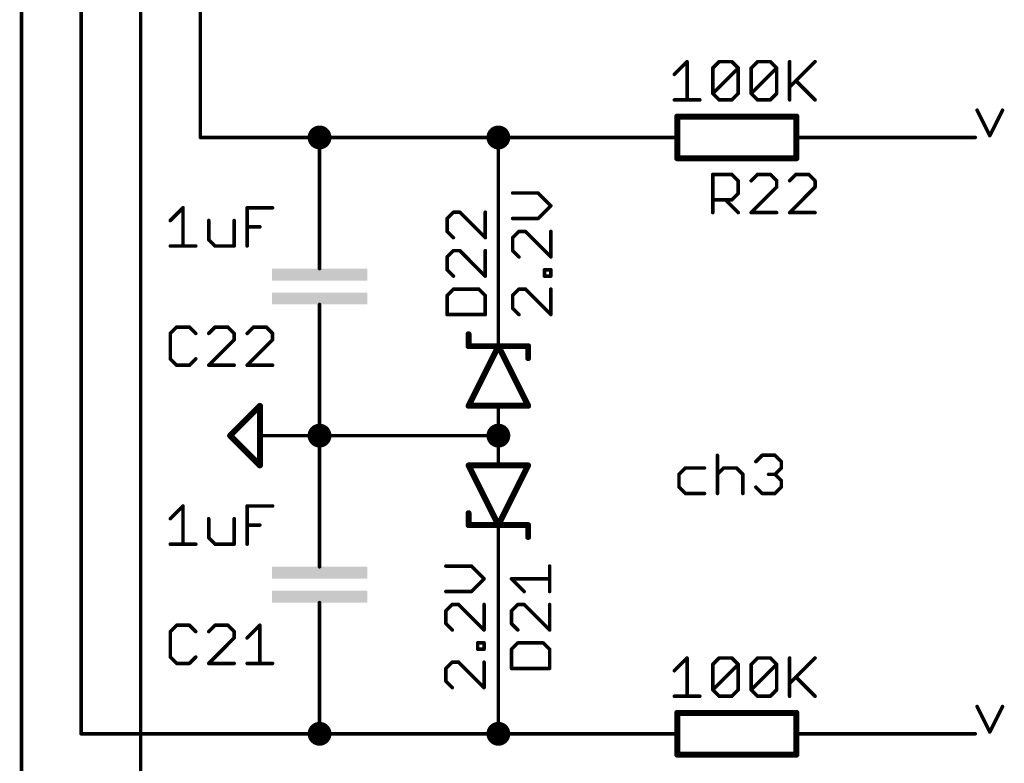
# Model space of a CAD drawing. Extents: x -61 to 240, y -139 to 283.
# Tile 34 of 77: x 137 to 179, y -39 to -8. Entities that reach past the tile are written whole.
import ezdxf

# ---------------------------------------------------------------- set-up
doc = ezdxf.new("R2010")
doc.units = 0
for name, color, linetype in [('91', 94, 'CONTINUOUS'), ('94', 14, 'CONTINUOUS'), ('95', 251, 'CONTINUOUS'), ('96', 251, 'CONTINUOUS')]:
    doc.layers.add(name, color=color, linetype=linetype)

# ---------------------------------------------------------------- blocks, each defined once
blk = doc.blocks.new('RECT')
blk.add_solid([(-0.5, -0.5), (0.5, -0.5), (-0.5, 0.5), (0.5, 0.5)])

msp = doc.modelspace()

# ---------------------------------------------------------------- linework, layer by layer
at = {"layer": '91', "const_width": 0.1524}
for points in [[(137.16, -58.42), (137.16, 17.78)], [(139.7, -38.1), (139.7, 17.78)], [(142.24, -83.82), (142.24, 17.78)], [(144.78, -12.7), (144.78, 17.78)], [(177.8762, -11.5391), (178.4185, -12.6238)], [(178.4185, -12.6238), (178.9609, -11.5391)], [(149.86, -12.7), (144.78, -12.7)], [(149.86, -15.24), (149.86, -12.7)], [(149.86, -12.7), (157.48, -12.7)], [(162.56, -12.7), (157.48, -12.7)], [(157.48, -12.7), (157.48, -20.32)], [(172.72, -12.7), (177.8, -12.7)], [(149.86, -22.86), (149.86, -25.4)], [(149.86, -27.94), (149.86, -25.4)], [(149.86, -25.4), (157.48, -25.4)], [(166.8134, -26.2368), (166.8134, -27.8638)], [(168.4505, -26.508), (168.7217, -26.2368)], [(168.7217, -26.2368), (169.264, -26.2368)], [(169.264, -26.2368), (169.5352, -26.508)], [(165.4474, -26.7791), (165.1762, -27.0503)], [(166.2609, -26.7791), (165.4474, -26.7791)], [(166.8134, -27.0503), (167.0845, -26.7791)], [(167.0845, -26.7791), (167.6269, -26.7791)], [(167.6269, -26.7791), (167.898, -27.0503)], [(169.5352, -26.7791), (169.264, -27.0503)], [(169.5352, -26.508), (169.5352, -26.7791)], [(165.1762, -27.0503), (165.1762, -27.5926)], [(167.898, -27.0503), (167.898, -27.8638)], [(169.264, -27.0503), (168.9928, -27.0503)], [(169.264, -27.0503), (169.5352, -27.3215)], [(169.5352, -27.3215), (169.5352, -27.5926)], [(165.1762, -27.5926), (165.4474, -27.8638)], [(168.7217, -27.8638), (168.4505, -27.5926)], [(169.5352, -27.5926), (169.264, -27.8638)], [(165.4474, -27.8638), (166.2609, -27.8638)], [(169.264, -27.8638), (168.7217, -27.8638)], [(157.48, -30.48), (157.48, -38.1)], [(149.86, -35.56), (149.86, -38.1)], [(177.8762, -36.9391), (178.4185, -38.0238)], [(178.4185, -38.0238), (178.9609, -36.9391)], [(149.86, -38.1), (139.7, -38.1)], [(149.86, -38.1), (157.48, -38.1)], [(162.56, -38.1), (157.48, -38.1)], [(172.72, -38.1), (177.8, -38.1)]]:
    msp.add_lwpolyline(points, dxfattribs=at)
at = {"layer": '91'}
for points, const_width in [([(177.9103, -11.5221, 1), (177.8421, -11.5562)], 0.0762), ([(178.9949, -11.5562, 1), (178.9268, -11.5221)], 0.0762), ([(149.86, -12.954, 1), (149.86, -12.446, 1), (149.86, -12.954)], 0.508), ([(157.48, -12.954, 1), (157.48, -12.446, 1), (157.48, -12.954)], 0.508), ([(178.3845, -12.6068, 1), (178.4526, -12.6408)], 0.0762), ([(178.3845, -12.6408, 1), (178.4526, -12.6068)], 0.0762), ([(144.78, -12.6619, 1), (144.78, -12.7381)], 0.0762), ([(144.7419, -12.7, 1), (144.8181, -12.7)], 0.0762), ([(149.8981, -12.7, 1), (149.8219, -12.7)], 0.0762), ([(149.86, -12.6619, 1), (149.86, -12.7381)], 0.0762), ([(149.86, -12.7381, 1), (149.86, -12.6619)], 0.0762), ([(157.48, -12.6619, 1), (157.48, -12.7381)], 0.0762), ([(157.5181, -12.7, 1), (157.4419, -12.7)], 0.0762), ([(157.48, -12.7381, 1), (157.48, -12.6619)], 0.0762), ([(162.56, -12.7381, 1), (162.56, -12.6619)], 0.0762), ([(172.72, -12.6619, 1), (172.72, -12.7381)], 0.0762), ([(177.8, -12.7381, 1), (177.8, -12.6619)], 0.0762), ([(149.8219, -15.24, 1), (149.8981, -15.24)], 0.0762), ([(157.4419, -20.32, 1), (157.5181, -20.32)], 0.0762), ([(149.8981, -22.86, 1), (149.8219, -22.86)], 0.0762), ([(149.86, -25.654, 1), (149.86, -25.146, 1), (149.86, -25.654)], 0.508), ([(157.48, -25.654, 1), (157.48, -25.146, 1), (157.48, -25.654)], 0.508), ([(149.8981, -25.4, 1), (149.8219, -25.4)], 0.0762), ([(149.86, -25.3619, 1), (149.86, -25.4381)], 0.0762), ([(149.8219, -25.4, 1), (149.8981, -25.4)], 0.0762), ([(157.48, -25.4381, 1), (157.48, -25.3619)], 0.0762), ([(166.8515, -26.2368, 1), (166.7753, -26.2368)], 0.0762), ([(168.7217, -26.1987, 1), (168.7217, -26.2749)], 0.0762), ([(168.7486, -26.2638, 1), (168.6947, -26.2099)], 0.0762), ([(169.2909, -26.2099, 1), (169.2371, -26.2638)], 0.0762), ([(169.264, -26.2749, 1), (169.264, -26.1987)], 0.0762), ([(165.4474, -26.741, 1), (165.4474, -26.8172)], 0.0762), ([(165.4743, -26.8061, 1), (165.4204, -26.7522)], 0.0762), ([(166.2609, -26.8172, 1), (166.2609, -26.741)], 0.0762), ([(167.0845, -26.741, 1), (167.0845, -26.8172)], 0.0762), ([(167.1115, -26.8061, 1), (167.0576, -26.7522)], 0.0762), ([(167.6538, -26.7522, 1), (167.5999, -26.8061)], 0.0762), ([(167.6269, -26.8172, 1), (167.6269, -26.741)], 0.0762), ([(168.4236, -26.481, 1), (168.4775, -26.5349)], 0.0762), ([(169.5733, -26.508, 1), (169.4971, -26.508)], 0.0762), ([(169.4971, -26.7791, 1), (169.5733, -26.7791)], 0.0762), ([(169.5082, -26.5349, 1), (169.5621, -26.481)], 0.0762), ([(169.5621, -26.8061, 1), (169.5082, -26.7522)], 0.0762), ([(165.2143, -27.0503, 1), (165.1381, -27.0503)], 0.0762), ([(165.1493, -27.0234, 1), (165.2031, -27.0772)], 0.0762), ([(166.7864, -27.0234, 1), (166.8403, -27.0772)], 0.0762), ([(167.9361, -27.0503, 1), (167.8599, -27.0503)], 0.0762), ([(167.8711, -27.0772, 1), (167.925, -27.0234)], 0.0762), ([(168.9928, -27.0122, 1), (168.9928, -27.0884)], 0.0762), ([(169.2909, -27.0234, 1), (169.2371, -27.0772)], 0.0762), ([(169.2371, -27.0234, 1), (169.2909, -27.0772)], 0.0762), ([(169.264, -27.0884, 1), (169.264, -27.0122)], 0.0762), ([(169.5733, -27.3215, 1), (169.4971, -27.3215)], 0.0762), ([(169.5082, -27.3484, 1), (169.5621, -27.2945)], 0.0762), ([(165.2031, -27.5657, 1), (165.1493, -27.6196)], 0.0762), ([(165.1381, -27.5926, 1), (165.2143, -27.5926)], 0.0762), ([(168.4775, -27.5657, 1), (168.4236, -27.6196)], 0.0762), ([(169.4971, -27.5926, 1), (169.5733, -27.5926)], 0.0762), ([(169.5621, -27.6196, 1), (169.5082, -27.5657)], 0.0762), ([(149.8219, -27.94, 1), (149.8981, -27.94)], 0.0762), ([(165.4474, -27.8257, 1), (165.4474, -27.9019)], 0.0762), ([(165.4204, -27.8907, 1), (165.4743, -27.8369)], 0.0762), ([(166.2609, -27.9019, 1), (166.2609, -27.8257)], 0.0762), ([(166.7753, -27.8638, 1), (166.8515, -27.8638)], 0.0762), ([(167.8599, -27.8638, 1), (167.9361, -27.8638)], 0.0762), ([(168.7217, -27.8257, 1), (168.7217, -27.9019)], 0.0762), ([(168.6947, -27.8907, 1), (168.7486, -27.8369)], 0.0762), ([(169.2371, -27.8369, 1), (169.2909, -27.8907)], 0.0762), ([(169.264, -27.9019, 1), (169.264, -27.8257)], 0.0762), ([(157.5181, -30.48, 1), (157.4419, -30.48)], 0.0762), ([(149.8981, -35.56, 1), (149.8219, -35.56)], 0.0762), ([(177.9103, -36.9221, 1), (177.8421, -36.9562)], 0.0762), ([(178.9949, -36.9562, 1), (178.9268, -36.9221)], 0.0762), ([(149.86, -38.354, 1), (149.86, -37.846, 1), (149.86, -38.354)], 0.508), ([(157.48, -38.354, 1), (157.48, -37.846, 1), (157.48, -38.354)], 0.508), ([(139.7, -38.0619, 1), (139.7, -38.1381)], 0.0762), ([(139.6619, -38.1, 1), (139.7381, -38.1)], 0.0762), ([(149.86, -38.0619, 1), (149.86, -38.1381)], 0.0762), ([(149.8219, -38.1, 1), (149.8981, -38.1)], 0.0762), ([(149.86, -38.1381, 1), (149.86, -38.0619)], 0.0762), ([(157.48, -38.0619, 1), (157.48, -38.1381)], 0.0762), ([(157.4419, -38.1, 1), (157.5181, -38.1)], 0.0762), ([(157.48, -38.1381, 1), (157.48, -38.0619)], 0.0762), ([(162.56, -38.1381, 1), (162.56, -38.0619)], 0.0762), ([(172.72, -38.0619, 1), (172.72, -38.1381)], 0.0762), ([(177.8, -38.1381, 1), (177.8, -38.0619)], 0.0762), ([(178.3845, -38.0068, 1), (178.4526, -38.0408)], 0.0762), ([(178.3845, -38.0408, 1), (178.4526, -38.0068)], 0.0762)]:
    msp.add_lwpolyline(points, format="xyb", dxfattribs=dict(at, const_width=const_width))
at = {"layer": '94'}
for points, const_width in [([(170.18, -11.811), (165.1, -11.811)], 0.254), ([(165.1, -11.811), (165.1, -13.589)], 0.254), ([(170.18, -11.811), (170.18, -13.589)], 0.254), ([(162.56, -12.7), (165.1, -12.7)], 0.1524), ([(172.72, -12.7), (170.18, -12.7)], 0.1524), ([(165.1, -13.589), (170.18, -13.589)], 0.254), ([(149.86, -15.24), (149.86, -17.78)], 0.1524), ([(149.86, -17.78), (149.86, -18.288)], 0.1524), ([(149.86, -20.32), (149.86, -19.812)], 0.1524), ([(149.86, -22.86), (149.86, -20.32)], 0.1524), ([(157.48, -20.32), (157.48, -21.59)], 0.1524), ([(156.21, -21.59), (156.21, -21.082)], 0.254), ([(157.48, -21.59), (156.21, -24.13)], 0.254), ([(156.21, -21.59), (157.48, -21.59)], 0.254), ([(158.75, -24.13), (157.48, -21.59)], 0.254), ([(157.48, -21.59), (158.75, -21.59)], 0.254), ([(158.75, -21.59), (158.75, -22.098)], 0.254), ([(146.05, -25.4), (147.32, -24.13)], 0.254), ([(147.32, -24.13), (147.32, -26.67)], 0.254), ([(156.21, -24.13), (157.48, -24.13)], 0.254), ([(157.48, -24.13), (158.75, -24.13)], 0.254), ([(157.48, -25.4), (157.48, -24.13)], 0.1524), ([(147.32, -26.67), (146.05, -25.4)], 0.254), ([(149.86, -25.4), (147.32, -25.4)], 0.1524), ([(157.48, -25.4), (157.48, -26.67)], 0.1524), ([(156.21, -26.67), (157.48, -29.21)], 0.254), ([(157.48, -26.67), (156.21, -26.67)], 0.254), ([(157.48, -29.21), (158.75, -26.67)], 0.254), ([(158.75, -26.67), (157.48, -26.67)], 0.254), ([(149.86, -27.94), (149.86, -30.48)], 0.1524), ([(156.21, -29.21), (156.21, -28.702)], 0.254), ([(157.48, -29.21), (156.21, -29.21)], 0.254), ([(158.75, -29.21), (157.48, -29.21)], 0.254), ([(157.48, -30.48), (157.48, -29.21)], 0.1524), ([(158.75, -29.21), (158.75, -29.718)], 0.254), ([(149.86, -30.48), (149.86, -30.988)], 0.1524), ([(149.86, -33.02), (149.86, -32.512)], 0.1524), ([(149.86, -35.56), (149.86, -33.02)], 0.1524), ([(170.18, -37.211), (165.1, -37.211)], 0.254), ([(165.1, -37.211), (165.1, -38.989)], 0.254), ([(170.18, -37.211), (170.18, -38.989)], 0.254), ([(162.56, -38.1), (165.1, -38.1)], 0.1524), ([(172.72, -38.1), (170.18, -38.1)], 0.1524), ([(165.1, -38.989), (170.18, -38.989)], 0.254)]:
    msp.add_lwpolyline(points, dxfattribs=dict(at, const_width=const_width))
for points, const_width in [([(165.1, -11.7475, 1), (165.1, -11.8745)], 0.127), ([(165.1635, -11.811, 1), (165.0365, -11.811)], 0.127), ([(170.2435, -11.811, 1), (170.1165, -11.811)], 0.127), ([(170.18, -11.8745, 1), (170.18, -11.7475)], 0.127), ([(162.56, -12.6619, 1), (162.56, -12.7381)], 0.0762), ([(165.1, -12.7381, 1), (165.1, -12.6619)], 0.0762), ([(170.18, -12.6619, 1), (170.18, -12.7381)], 0.0762), ([(172.72, -12.7381, 1), (172.72, -12.6619)], 0.0762), ([(165.1, -13.5255, 1), (165.1, -13.6525)], 0.127), ([(165.0365, -13.589, 1), (165.1635, -13.589)], 0.127), ([(170.1165, -13.589, 1), (170.2435, -13.589)], 0.127), ([(170.18, -13.6525, 1), (170.18, -13.5255)], 0.127), ([(149.8981, -15.24, 1), (149.8219, -15.24)], 0.0762), ([(149.8981, -17.78, 1), (149.8219, -17.78)], 0.0762), ([(149.8219, -17.78, 1), (149.8981, -17.78)], 0.0762), ([(149.8219, -18.288, 1), (149.8981, -18.288)], 0.0762), ([(149.8981, -19.812, 1), (149.8219, -19.812)], 0.0762), ([(149.8981, -20.32, 1), (149.8219, -20.32)], 0.0762), ([(149.8219, -20.32, 1), (149.8981, -20.32)], 0.0762), ([(157.5181, -20.32, 1), (157.4419, -20.32)], 0.0762), ([(156.2735, -21.082, 1), (156.1465, -21.082)], 0.127), ([(156.21, -21.5265, 1), (156.21, -21.6535)], 0.127), ([(156.1465, -21.59, 1), (156.2735, -21.59)], 0.127), ([(157.5368, -21.5616, 1), (157.4232, -21.6184)], 0.127), ([(157.48, -21.5265, 1), (157.48, -21.6535)], 0.127), ([(157.5368, -21.6184, 1), (157.4232, -21.5616)], 0.127), ([(157.4419, -21.59, 1), (157.5181, -21.59)], 0.0762), ([(157.48, -21.6535, 1), (157.48, -21.5265)], 0.127), ([(158.8135, -21.59, 1), (158.6865, -21.59)], 0.127), ([(158.75, -21.6535, 1), (158.75, -21.5265)], 0.127), ([(158.6865, -22.098, 1), (158.8135, -22.098)], 0.127), ([(149.8219, -22.86, 1), (149.8981, -22.86)], 0.0762), ([(147.3835, -24.13, 1), (147.2565, -24.13)], 0.127), ([(147.3649, -24.1749, 1), (147.2751, -24.0851)], 0.127), ([(156.21, -24.0665, 1), (156.21, -24.1935)], 0.127), ([(156.1532, -24.1016, 1), (156.2668, -24.1584)], 0.127), ([(157.48, -24.0665, 1), (157.48, -24.1935)], 0.127), ([(157.5181, -24.13, 1), (157.4419, -24.13)], 0.0762), ([(157.48, -24.1935, 1), (157.48, -24.0665)], 0.127), ([(158.6932, -24.1584, 1), (158.8068, -24.1016)], 0.127), ([(158.75, -24.1935, 1), (158.75, -24.0665)], 0.127), ([(146.0949, -25.3551, 1), (146.0051, -25.4449)], 0.127), ([(146.0051, -25.3551, 1), (146.0949, -25.4449)], 0.127), ([(147.32, -25.3619, 1), (147.32, -25.4381)], 0.0762), ([(149.86, -25.4381, 1), (149.86, -25.3619)], 0.0762), ([(157.5181, -25.4, 1), (157.4419, -25.4)], 0.0762), ([(157.4419, -25.4, 1), (157.5181, -25.4)], 0.0762), ([(147.2565, -26.67, 1), (147.3835, -26.67)], 0.127), ([(147.2751, -26.7149, 1), (147.3649, -26.6251)], 0.127), ([(156.2668, -26.6416, 1), (156.1532, -26.6984)], 0.127), ([(156.21, -26.6065, 1), (156.21, -26.7335)], 0.127), ([(157.48, -26.6065, 1), (157.48, -26.7335)], 0.127), ([(157.4419, -26.67, 1), (157.5181, -26.67)], 0.0762), ([(157.48, -26.7335, 1), (157.48, -26.6065)], 0.127), ([(158.8068, -26.6984, 1), (158.6932, -26.6416)], 0.127), ([(158.75, -26.7335, 1), (158.75, -26.6065)], 0.127), ([(149.8981, -27.94, 1), (149.8219, -27.94)], 0.0762), ([(156.2735, -28.702, 1), (156.1465, -28.702)], 0.127), ([(156.21, -29.1465, 1), (156.21, -29.2735)], 0.127), ([(156.1465, -29.21, 1), (156.2735, -29.21)], 0.127), ([(157.48, -29.1465, 1), (157.48, -29.2735)], 0.127), ([(157.4232, -29.1816, 1), (157.5368, -29.2384)], 0.127), ([(157.4232, -29.2384, 1), (157.5368, -29.1816)], 0.127), ([(157.5181, -29.21, 1), (157.4419, -29.21)], 0.0762), ([(157.48, -29.2735, 1), (157.48, -29.1465)], 0.127), ([(158.8135, -29.21, 1), (158.6865, -29.21)], 0.127), ([(158.75, -29.2735, 1), (158.75, -29.1465)], 0.127), ([(158.6865, -29.718, 1), (158.8135, -29.718)], 0.127), ([(149.8981, -30.48, 1), (149.8219, -30.48)], 0.0762), ([(149.8219, -30.48, 1), (149.8981, -30.48)], 0.0762), ([(157.4419, -30.48, 1), (157.5181, -30.48)], 0.0762), ([(149.8219, -30.988, 1), (149.8981, -30.988)], 0.0762), ([(149.8981, -32.512, 1), (149.8219, -32.512)], 0.0762), ([(149.8981, -33.02, 1), (149.8219, -33.02)], 0.0762), ([(149.8219, -33.02, 1), (149.8981, -33.02)], 0.0762), ([(149.8219, -35.56, 1), (149.8981, -35.56)], 0.0762), ([(165.1, -37.1475, 1), (165.1, -37.2745)], 0.127), ([(165.1635, -37.211, 1), (165.0365, -37.211)], 0.127), ([(170.2435, -37.211, 1), (170.1165, -37.211)], 0.127), ([(170.18, -37.2745, 1), (170.18, -37.1475)], 0.127), ([(162.56, -38.0619, 1), (162.56, -38.1381)], 0.0762), ([(165.1, -38.1381, 1), (165.1, -38.0619)], 0.0762), ([(170.18, -38.0619, 1), (170.18, -38.1381)], 0.0762), ([(172.72, -38.1381, 1), (172.72, -38.0619)], 0.0762), ([(165.1, -38.9255, 1), (165.1, -39.0525)], 0.127), ([(165.0365, -38.989, 1), (165.1635, -38.989)], 0.127), ([(170.1165, -38.989, 1), (170.2435, -38.989)], 0.127), ([(170.18, -39.0525, 1), (170.18, -38.9255)], 0.127)]:
    msp.add_lwpolyline(points, format="xyb", dxfattribs=dict(at, const_width=const_width))
at = {"layer": '95', "const_width": 0.1524}
for points in [[(166.6147, -15.9004), (166.6147, -14.2734)], [(166.6147, -14.2734), (167.4282, -14.2734)], [(167.4282, -14.2734), (167.6994, -14.5446)], [(168.523, -14.2734), (168.2519, -14.5446)], [(169.0654, -14.2734), (168.523, -14.2734)], [(169.3365, -14.5446), (169.0654, -14.2734)], [(170.1602, -14.2734), (169.889, -14.5446)], [(170.7025, -14.2734), (170.1602, -14.2734)], [(170.9737, -14.5446), (170.7025, -14.2734)], [(167.6994, -14.5446), (167.6994, -15.0869)], [(169.3365, -14.8157), (169.3365, -14.5446)], [(170.9737, -14.8157), (170.9737, -14.5446)], [(167.6994, -15.0869), (167.4282, -15.3581)], [(168.2519, -15.9004), (169.3365, -14.8157)], [(169.889, -15.9004), (170.9737, -14.8157)], [(167.4282, -15.3581), (166.6147, -15.3581)], [(167.1571, -15.3581), (167.6994, -15.9004)], [(155.5654, -15.8848), (155.2942, -16.156)], [(155.8365, -15.8848), (155.5654, -15.8848)], [(156.9212, -16.9695), (155.8365, -15.8848)], [(156.9212, -15.8848), (156.9212, -16.9695)], [(169.3365, -15.9004), (168.2519, -15.9004)], [(170.9737, -15.9004), (169.889, -15.9004)], [(155.2942, -16.156), (155.2942, -16.6983)], [(155.2942, -16.6983), (155.5654, -16.9695)], [(155.5654, -17.522), (155.2942, -17.7932)], [(155.8365, -17.522), (155.5654, -17.522)], [(156.9212, -18.6066), (155.8365, -17.522)], [(156.9212, -17.522), (156.9212, -18.6066)], [(155.2942, -17.7932), (155.2942, -18.3355)], [(155.2942, -18.3355), (155.5654, -18.6066)], [(155.5654, -19.1591), (155.2942, -19.4303)], [(156.65, -19.1591), (155.5654, -19.1591)], [(156.9212, -19.4303), (156.65, -19.1591)], [(155.2942, -19.4303), (155.2942, -20.2438)], [(156.9212, -20.2438), (156.9212, -19.4303)], [(155.2942, -20.2438), (156.9212, -20.2438)], [(143.7719, -20.7758), (143.5007, -21.047)], [(143.5007, -21.047), (143.5007, -22.1316)], [(144.3142, -20.7758), (143.7719, -20.7758)], [(144.5854, -21.047), (144.3142, -20.7758)], [(145.409, -20.7758), (145.1379, -21.047)], [(145.9514, -20.7758), (145.409, -20.7758)], [(146.2225, -21.047), (145.9514, -20.7758)], [(146.2225, -21.3181), (146.2225, -21.047)], [(147.0462, -20.7758), (146.775, -21.047)], [(147.5885, -20.7758), (147.0462, -20.7758)], [(147.8597, -21.047), (147.5885, -20.7758)], [(147.8597, -21.3181), (147.8597, -21.047)], [(145.1379, -22.4028), (146.2225, -21.3181)], [(146.775, -22.4028), (147.8597, -21.3181)], [(143.5007, -22.1316), (143.7719, -22.4028)], [(144.3142, -22.4028), (144.5854, -22.1316)], [(143.7719, -22.4028), (144.3142, -22.4028)], [(146.2225, -22.4028), (145.1379, -22.4028)], [(147.8597, -22.4028), (146.775, -22.4028)], [(159.6644, -32.041), (159.6644, -30.9563)], [(158.5797, -32.041), (158.0374, -31.4986)], [(158.0374, -31.4986), (159.6644, -31.4986)], [(158.3086, -32.5935), (158.0374, -32.8646)], [(158.5797, -32.5935), (158.3086, -32.5935)], [(159.6644, -33.6781), (158.5797, -32.5935)], [(159.6644, -32.5935), (159.6644, -33.6781)], [(158.0374, -32.8646), (158.0374, -33.407)], [(143.7719, -33.4758), (143.5007, -33.747)], [(144.3142, -33.4758), (143.7719, -33.4758)], [(144.5854, -33.747), (144.3142, -33.4758)], [(145.409, -33.4758), (145.1379, -33.747)], [(145.9514, -33.4758), (145.409, -33.4758)], [(146.2225, -33.747), (145.9514, -33.4758)], [(146.775, -34.0181), (147.3174, -33.4758)], [(147.3174, -33.4758), (147.3174, -35.1028)], [(158.0374, -33.407), (158.3086, -33.6781)], [(143.5007, -33.747), (143.5007, -34.8316)], [(145.1379, -35.1028), (146.2225, -34.0181)], [(146.2225, -34.0181), (146.2225, -33.747)], [(158.3086, -34.2306), (158.0374, -34.5018)], [(159.3932, -34.2306), (158.3086, -34.2306)], [(159.6644, -34.5018), (159.3932, -34.2306)], [(143.5007, -34.8316), (143.7719, -35.1028)], [(144.3142, -35.1028), (144.5854, -34.8316)], [(158.0374, -34.5018), (158.0374, -35.3153)], [(159.6644, -35.3153), (159.6644, -34.5018)], [(143.7719, -35.1028), (144.3142, -35.1028)], [(146.2225, -35.1028), (145.1379, -35.1028)], [(146.775, -35.1028), (147.8597, -35.1028)], [(158.0374, -35.3153), (159.6644, -35.3153)]]:
    msp.add_lwpolyline(points, dxfattribs=at)
at = {"layer": '95', "const_width": 0.0762}
for points in [[(166.6528, -14.2734, 1), (166.5766, -14.2734)], [(166.6147, -14.2353, 1), (166.6147, -14.3115)], [(167.4552, -14.2465, 1), (167.4013, -14.3004)], [(167.4282, -14.3115, 1), (167.4282, -14.2353)], [(168.523, -14.2353, 1), (168.523, -14.3115)], [(168.55, -14.3004, 1), (168.4961, -14.2465)], [(169.0923, -14.2465, 1), (169.0384, -14.3004)], [(169.0654, -14.3115, 1), (169.0654, -14.2353)], [(170.1602, -14.2353, 1), (170.1602, -14.3115)], [(170.1871, -14.3004, 1), (170.1333, -14.2465)], [(170.7295, -14.2465, 1), (170.6756, -14.3004)], [(170.7025, -14.3115, 1), (170.7025, -14.2353)], [(167.7375, -14.5446, 1), (167.6613, -14.5446)], [(167.6724, -14.5715, 1), (167.7263, -14.5176)], [(168.2249, -14.5176, 1), (168.2788, -14.5715)], [(169.3746, -14.5446, 1), (169.2984, -14.5446)], [(169.3096, -14.5715, 1), (169.3635, -14.5176)], [(169.8621, -14.5176, 1), (169.916, -14.5715)], [(171.0118, -14.5446, 1), (170.9356, -14.5446)], [(170.9468, -14.5715, 1), (171.0006, -14.5176)], [(167.6613, -15.0869, 1), (167.7375, -15.0869)], [(167.7263, -15.1138, 1), (167.6724, -15.06)], [(169.2984, -14.8157, 1), (169.3746, -14.8157)], [(169.3635, -14.8427, 1), (169.3096, -14.7888)], [(170.9356, -14.8157, 1), (171.0118, -14.8157)], [(171.0006, -14.8427, 1), (170.9468, -14.7888)], [(166.6147, -15.32, 1), (166.6147, -15.3962)], [(167.184, -15.3311, 1), (167.1301, -15.385)], [(167.4013, -15.3311, 1), (167.4552, -15.385)], [(167.4282, -15.3962, 1), (167.4282, -15.32)], [(155.5654, -15.8467, 1), (155.5654, -15.9229)], [(155.5923, -15.9118, 1), (155.5384, -15.8579)], [(155.8635, -15.8579, 1), (155.8096, -15.9118)], [(155.8365, -15.9229, 1), (155.8365, -15.8467)], [(156.9593, -15.8848, 1), (156.8831, -15.8848)], [(166.5766, -15.9004, 1), (166.6528, -15.9004)], [(167.6724, -15.9273, 1), (167.7263, -15.8735)], [(168.2519, -15.8623, 1), (168.2519, -15.9385)], [(168.2249, -15.8735, 1), (168.2788, -15.9273)], [(169.3365, -15.9385, 1), (169.3365, -15.8623)], [(169.889, -15.8623, 1), (169.889, -15.9385)], [(169.8621, -15.8735, 1), (169.916, -15.9273)], [(170.9737, -15.9385, 1), (170.9737, -15.8623)], [(155.3323, -16.156, 1), (155.2561, -16.156)], [(155.2673, -16.1291, 1), (155.3212, -16.1829)], [(155.3212, -16.6714, 1), (155.2673, -16.7253)], [(155.2561, -16.6983, 1), (155.3323, -16.6983)], [(155.5384, -16.9964, 1), (155.5923, -16.9425)], [(156.8831, -16.9695, 1), (156.9593, -16.9695)], [(156.8943, -16.9964, 1), (156.9481, -16.9425)], [(155.5654, -17.4839, 1), (155.5654, -17.5601)], [(155.5923, -17.5489, 1), (155.5384, -17.495)], [(155.8635, -17.495, 1), (155.8096, -17.5489)], [(155.8365, -17.5601, 1), (155.8365, -17.4839)], [(156.9593, -17.522, 1), (156.8831, -17.522)], [(155.3323, -17.7932, 1), (155.2561, -17.7932)], [(155.2673, -17.7662, 1), (155.3212, -17.8201)], [(155.3212, -18.3085, 1), (155.2673, -18.3624)], [(155.2561, -18.3355, 1), (155.3323, -18.3355)], [(155.5384, -18.6336, 1), (155.5923, -18.5797)], [(156.8831, -18.6066, 1), (156.9593, -18.6066)], [(156.8943, -18.6336, 1), (156.9481, -18.5797)], [(155.5654, -19.121, 1), (155.5654, -19.1972)], [(155.5923, -19.1861, 1), (155.5384, -19.1322)], [(156.677, -19.1322, 1), (156.6231, -19.1861)], [(156.65, -19.1972, 1), (156.65, -19.121)], [(155.3323, -19.4303, 1), (155.2561, -19.4303)], [(155.2673, -19.4034, 1), (155.3212, -19.4572)], [(156.9593, -19.4303, 1), (156.8831, -19.4303)], [(156.8943, -19.4572, 1), (156.9481, -19.4034)], [(155.2942, -20.2057, 1), (155.2942, -20.2819)], [(155.2561, -20.2438, 1), (155.3323, -20.2438)], [(156.8831, -20.2438, 1), (156.9593, -20.2438)], [(156.9212, -20.2819, 1), (156.9212, -20.2057)], [(143.5388, -21.047, 1), (143.4626, -21.047)], [(143.7719, -20.7377, 1), (143.7719, -20.8139)], [(143.7988, -20.8028, 1), (143.7449, -20.7489)], [(144.3412, -20.7489, 1), (144.2873, -20.8028)], [(144.3142, -20.8139, 1), (144.3142, -20.7377)], [(145.409, -20.7377, 1), (145.409, -20.8139)], [(145.436, -20.8028, 1), (145.3821, -20.7489)], [(145.9783, -20.7489, 1), (145.9244, -20.8028)], [(145.9514, -20.8139, 1), (145.9514, -20.7377)], [(146.2606, -21.047, 1), (146.1844, -21.047)], [(147.0462, -20.7377, 1), (147.0462, -20.8139)], [(147.0731, -20.8028, 1), (147.0193, -20.7489)], [(147.6155, -20.7489, 1), (147.5616, -20.8028)], [(147.5885, -20.8139, 1), (147.5885, -20.7377)], [(147.8978, -21.047, 1), (147.8216, -21.047)], [(143.4738, -21.02, 1), (143.5277, -21.0739)], [(144.5584, -21.0739, 1), (144.6123, -21.02)], [(145.1109, -21.02, 1), (145.1648, -21.0739)], [(146.1844, -21.3181, 1), (146.2606, -21.3181)], [(146.1956, -21.0739, 1), (146.2495, -21.02)], [(146.2495, -21.3451, 1), (146.1956, -21.2912)], [(146.7481, -21.02, 1), (146.802, -21.0739)], [(147.8216, -21.3181, 1), (147.8978, -21.3181)], [(147.8328, -21.0739, 1), (147.8866, -21.02)], [(147.8866, -21.3451, 1), (147.8328, -21.2912)], [(143.5277, -22.1047, 1), (143.4738, -22.1586)], [(143.4626, -22.1316, 1), (143.5388, -22.1316)], [(144.6123, -22.1586, 1), (144.5584, -22.1047)], [(143.7719, -22.3647, 1), (143.7719, -22.4409)], [(143.7449, -22.4297, 1), (143.7988, -22.3759)], [(144.2873, -22.3759, 1), (144.3412, -22.4297)], [(144.3142, -22.4409, 1), (144.3142, -22.3647)], [(145.1379, -22.3647, 1), (145.1379, -22.4409)], [(145.1109, -22.3759, 1), (145.1648, -22.4297)], [(146.2225, -22.4409, 1), (146.2225, -22.3647)], [(146.775, -22.3647, 1), (146.775, -22.4409)], [(146.7481, -22.3759, 1), (146.802, -22.4297)], [(147.8597, -22.4409, 1), (147.8597, -22.3647)], [(159.7025, -30.9563, 1), (159.6263, -30.9563)], [(158.0644, -31.4717, 1), (158.0105, -31.5256)], [(158.0374, -31.4605, 1), (158.0374, -31.5367)], [(159.6644, -31.5367, 1), (159.6644, -31.4605)], [(158.5528, -32.0679, 1), (158.6067, -32.014)], [(159.6263, -32.041, 1), (159.7025, -32.041)], [(158.3086, -32.5554, 1), (158.3086, -32.6316)], [(158.3355, -32.6204, 1), (158.2816, -32.5665)], [(158.6067, -32.5665, 1), (158.5528, -32.6204)], [(158.5797, -32.6316, 1), (158.5797, -32.5554)], [(159.7025, -32.5935, 1), (159.6263, -32.5935)], [(158.0755, -32.8646, 1), (157.9993, -32.8646)], [(158.0105, -32.8377, 1), (158.0644, -32.8916)], [(143.7719, -33.4377, 1), (143.7719, -33.5139)], [(143.7988, -33.5028, 1), (143.7449, -33.4489)], [(144.3412, -33.4489, 1), (144.2873, -33.5028)], [(144.3142, -33.5139, 1), (144.3142, -33.4377)], [(145.409, -33.4377, 1), (145.409, -33.5139)], [(145.436, -33.5028, 1), (145.3821, -33.4489)], [(145.9783, -33.4489, 1), (145.9244, -33.5028)], [(145.9514, -33.5139, 1), (145.9514, -33.4377)], [(147.3555, -33.4758, 1), (147.2793, -33.4758)], [(147.3443, -33.5028, 1), (147.2904, -33.4489)], [(158.0644, -33.38, 1), (158.0105, -33.4339)], [(157.9993, -33.407, 1), (158.0755, -33.407)], [(143.5388, -33.747, 1), (143.4626, -33.747)], [(143.4738, -33.72, 1), (143.5277, -33.7739)], [(144.5584, -33.7739, 1), (144.6123, -33.72)], [(145.1109, -33.72, 1), (145.1648, -33.7739)], [(146.2606, -33.747, 1), (146.1844, -33.747)], [(146.1844, -34.0181, 1), (146.2606, -34.0181)], [(146.1956, -33.7739, 1), (146.2495, -33.72)], [(146.2495, -34.0451, 1), (146.1956, -33.9912)], [(146.7481, -33.9912, 1), (146.802, -34.0451)], [(158.2816, -33.7051, 1), (158.3355, -33.6512)], [(159.6263, -33.6781, 1), (159.7025, -33.6781)], [(159.6375, -33.7051, 1), (159.6913, -33.6512)], [(158.3086, -34.1925, 1), (158.3086, -34.2687)], [(158.3355, -34.2576, 1), (158.2816, -34.2037)], [(159.4202, -34.2037, 1), (159.3663, -34.2576)], [(159.3932, -34.2687, 1), (159.3932, -34.1925)], [(143.5277, -34.8047, 1), (143.4738, -34.8586)], [(143.4626, -34.8316, 1), (143.5388, -34.8316)], [(144.6123, -34.8586, 1), (144.5584, -34.8047)], [(158.0755, -34.5018, 1), (157.9993, -34.5018)], [(158.0105, -34.4748, 1), (158.0644, -34.5287)], [(159.7025, -34.5018, 1), (159.6263, -34.5018)], [(159.6375, -34.5287, 1), (159.6913, -34.4748)], [(143.7719, -35.0647, 1), (143.7719, -35.1409)], [(143.7449, -35.1297, 1), (143.7988, -35.0759)], [(144.2873, -35.0759, 1), (144.3412, -35.1297)], [(144.3142, -35.1409, 1), (144.3142, -35.0647)], [(145.1379, -35.0647, 1), (145.1379, -35.1409)], [(145.1109, -35.0759, 1), (145.1648, -35.1297)], [(146.2225, -35.1409, 1), (146.2225, -35.0647)], [(146.775, -35.0647, 1), (146.775, -35.1409)], [(147.2793, -35.1028, 1), (147.3555, -35.1028)], [(147.8597, -35.1409, 1), (147.8597, -35.0647)], [(158.0374, -35.2772, 1), (158.0374, -35.3534)], [(159.6644, -35.3534, 1), (159.6644, -35.2772)], [(157.9993, -35.3153, 1), (158.0755, -35.3153)], [(159.6263, -35.3153, 1), (159.7025, -35.3153)]]:
    msp.add_lwpolyline(points, format="xyb", dxfattribs=at)
at = {"layer": '96', "const_width": 0.1524}
for points in [[(164.9776, -10.0151), (165.5199, -9.4728)], [(165.5199, -9.4728), (165.5199, -11.0998)], [(166.6147, -9.744), (166.8859, -9.4728)], [(166.8859, -9.4728), (167.4282, -9.4728)], [(167.4282, -9.4728), (167.6994, -9.744)], [(168.2519, -9.744), (168.523, -9.4728)], [(168.523, -9.4728), (169.0654, -9.4728)], [(169.0654, -9.4728), (169.3365, -9.744)], [(169.889, -9.4728), (169.889, -11.0998)], [(169.889, -10.5575), (170.9737, -9.4728)], [(166.6147, -10.8286), (166.6147, -9.744)], [(166.6147, -10.8286), (167.6994, -9.744)], [(167.6994, -9.744), (167.6994, -10.8286)], [(168.2519, -10.8286), (168.2519, -9.744)], [(168.2519, -10.8286), (169.3365, -9.744)], [(169.3365, -9.744), (169.3365, -10.8286)], [(170.1602, -10.2863), (170.9737, -11.0998)], [(166.8859, -11.0998), (166.6147, -10.8286)], [(167.6994, -10.8286), (167.4282, -11.0998)], [(168.523, -11.0998), (168.2519, -10.8286)], [(169.3365, -10.8286), (169.0654, -11.0998)], [(164.9776, -11.0998), (166.0622, -11.0998)], [(167.4282, -11.0998), (166.8859, -11.0998)], [(169.0654, -11.0998), (168.523, -11.0998)], [(159.1729, -15.0663), (158.0882, -15.0663)], [(159.7152, -15.6086), (159.1729, -15.0663)], [(143.5007, -16.2381), (144.0431, -15.6958)], [(144.0431, -15.6958), (144.0431, -17.3228)], [(146.775, -17.3228), (146.775, -15.6958)], [(146.775, -15.6958), (147.8597, -15.6958)], [(159.1729, -16.1509), (159.7152, -15.6086)], [(145.1379, -16.2381), (145.1379, -17.0516)], [(146.2225, -17.3228), (146.2225, -16.2381)], [(158.0882, -16.1509), (159.1729, -16.1509)], [(146.775, -16.5093), (147.3174, -16.5093)], [(158.3594, -16.7034), (158.0882, -16.9746)], [(158.6305, -16.7034), (158.3594, -16.7034)], [(159.7152, -17.7881), (158.6305, -16.7034)], [(159.7152, -16.7034), (159.7152, -17.7881)], [(145.1379, -17.0516), (145.409, -17.3228)], [(158.0882, -16.9746), (158.0882, -17.5169)], [(143.5007, -17.3228), (144.5854, -17.3228)], [(145.409, -17.3228), (146.2225, -17.3228)], [(158.0882, -17.5169), (158.3594, -17.7881)], [(159.444, -18.6066), (159.444, -18.3355)], [(159.444, -18.3355), (159.7152, -18.3355)], [(159.7152, -18.3355), (159.7152, -18.6066)], [(159.7152, -18.6066), (159.444, -18.6066)], [(158.3594, -19.1591), (158.0882, -19.4303)], [(158.6305, -19.1591), (158.3594, -19.1591)], [(159.7152, -20.2438), (158.6305, -19.1591)], [(159.7152, -19.1591), (159.7152, -20.2438)], [(158.0882, -19.4303), (158.0882, -19.9726)], [(158.0882, -19.9726), (158.3594, -20.2438)], [(143.5007, -28.9381), (144.0431, -28.3958)], [(144.0431, -28.3958), (144.0431, -30.0228)], [(146.775, -30.0228), (146.775, -28.3958)], [(146.775, -28.3958), (147.8597, -28.3958)], [(145.1379, -28.9381), (145.1379, -29.7516)], [(146.2225, -30.0228), (146.2225, -28.9381)], [(146.775, -29.2093), (147.3174, -29.2093)], [(145.1379, -29.7516), (145.409, -30.0228)], [(143.5007, -30.0228), (144.5854, -30.0228)], [(145.409, -30.0228), (146.2225, -30.0228)], [(156.3281, -30.9563), (155.2434, -30.9563)], [(156.8704, -31.4986), (156.3281, -30.9563)], [(156.3281, -32.041), (156.8704, -31.4986)], [(155.2434, -32.041), (156.3281, -32.041)], [(155.5146, -32.5935), (155.2434, -32.8646)], [(155.7857, -32.5935), (155.5146, -32.5935)], [(156.8704, -33.6781), (155.7857, -32.5935)], [(156.8704, -32.5935), (156.8704, -33.6781)], [(155.2434, -32.8646), (155.2434, -33.407)], [(155.2434, -33.407), (155.5146, -33.6781)], [(156.5992, -34.4967), (156.5992, -34.2255)], [(156.5992, -34.2255), (156.8704, -34.2255)], [(156.8704, -34.2255), (156.8704, -34.4967)], [(156.8704, -34.4967), (156.5992, -34.4967)], [(164.9776, -35.4151), (165.5199, -34.8728)], [(165.5199, -34.8728), (165.5199, -36.4998)], [(166.6147, -35.144), (166.8859, -34.8728)], [(166.8859, -34.8728), (167.4282, -34.8728)], [(167.4282, -34.8728), (167.6994, -35.144)], [(168.2519, -35.144), (168.523, -34.8728)], [(168.523, -34.8728), (169.0654, -34.8728)], [(169.0654, -34.8728), (169.3365, -35.144)], [(169.889, -34.8728), (169.889, -36.4998)], [(169.889, -35.9575), (170.9737, -34.8728)], [(155.5146, -35.0492), (155.2434, -35.3204)], [(155.7857, -35.0492), (155.5146, -35.0492)], [(156.8704, -36.1339), (155.7857, -35.0492)], [(156.8704, -35.0492), (156.8704, -36.1339)], [(166.6147, -36.2286), (166.6147, -35.144)], [(166.6147, -36.2286), (167.6994, -35.144)], [(167.6994, -35.144), (167.6994, -36.2286)], [(168.2519, -36.2286), (168.2519, -35.144)], [(168.2519, -36.2286), (169.3365, -35.144)], [(169.3365, -35.144), (169.3365, -36.2286)], [(155.2434, -35.3204), (155.2434, -35.8627)], [(170.1602, -35.6863), (170.9737, -36.4998)], [(155.2434, -35.8627), (155.5146, -36.1339)], [(164.9776, -36.4998), (166.0622, -36.4998)], [(166.8859, -36.4998), (166.6147, -36.2286)], [(167.4282, -36.4998), (166.8859, -36.4998)], [(167.6994, -36.2286), (167.4282, -36.4998)], [(168.523, -36.4998), (168.2519, -36.2286)], [(169.0654, -36.4998), (168.523, -36.4998)], [(169.3365, -36.2286), (169.0654, -36.4998)]]:
    msp.add_lwpolyline(points, dxfattribs=at)
at = {"layer": '96', "const_width": 0.0762}
for points in [[(165.558, -9.4728, 1), (165.4818, -9.4728)], [(165.5468, -9.4998, 1), (165.493, -9.4459)], [(166.8859, -9.4347, 1), (166.8859, -9.5109)], [(166.9128, -9.4998, 1), (166.8589, -9.4459)], [(167.4552, -9.4459, 1), (167.4013, -9.4998)], [(167.4282, -9.5109, 1), (167.4282, -9.4347)], [(168.523, -9.4347, 1), (168.523, -9.5109)], [(168.55, -9.4998, 1), (168.4961, -9.4459)], [(169.0923, -9.4459, 1), (169.0384, -9.4998)], [(169.0654, -9.5109, 1), (169.0654, -9.4347)], [(169.9271, -9.4728, 1), (169.8509, -9.4728)], [(171.0006, -9.4998, 1), (170.9468, -9.4459)], [(164.9506, -9.9882, 1), (165.0045, -10.0421)], [(166.6528, -9.744, 1), (166.5766, -9.744)], [(166.5878, -9.717, 1), (166.6417, -9.7709)], [(167.7375, -9.744, 1), (167.6613, -9.744)], [(167.7263, -9.7709, 1), (167.6724, -9.717)], [(167.6724, -9.7709, 1), (167.7263, -9.717)], [(168.2249, -9.717, 1), (168.2788, -9.7709)], [(168.29, -9.744, 1), (168.2138, -9.744)], [(169.3746, -9.744, 1), (169.2984, -9.744)], [(169.3635, -9.7709, 1), (169.3096, -9.717)], [(169.3096, -9.7709, 1), (169.3635, -9.717)], [(170.1871, -10.2594, 1), (170.1333, -10.3132)], [(166.6417, -10.8017, 1), (166.5878, -10.8556)], [(166.5878, -10.8017, 1), (166.6417, -10.8556)], [(166.5766, -10.8286, 1), (166.6528, -10.8286)], [(167.6613, -10.8286, 1), (167.7375, -10.8286)], [(167.7263, -10.8556, 1), (167.6724, -10.8017)], [(168.2788, -10.8017, 1), (168.2249, -10.8556)], [(168.2249, -10.8017, 1), (168.2788, -10.8556)], [(168.2138, -10.8286, 1), (168.29, -10.8286)], [(169.2984, -10.8286, 1), (169.3746, -10.8286)], [(169.3635, -10.8556, 1), (169.3096, -10.8017)], [(169.8621, -10.5305, 1), (169.916, -10.5844)], [(164.9776, -11.0617, 1), (164.9776, -11.1379)], [(165.4818, -11.0998, 1), (165.558, -11.0998)], [(166.0622, -11.1379, 1), (166.0622, -11.0617)], [(166.8859, -11.0617, 1), (166.8859, -11.1379)], [(166.8589, -11.1267, 1), (166.9128, -11.0729)], [(167.4013, -11.0729, 1), (167.4552, -11.1267)], [(167.4282, -11.1379, 1), (167.4282, -11.0617)], [(168.523, -11.0617, 1), (168.523, -11.1379)], [(168.4961, -11.1267, 1), (168.55, -11.0729)], [(169.0384, -11.0729, 1), (169.0923, -11.1267)], [(169.0654, -11.1379, 1), (169.0654, -11.0617)], [(169.8509, -11.0998, 1), (169.9271, -11.0998)], [(170.9468, -11.1267, 1), (171.0006, -11.0729)], [(158.0882, -15.0282, 1), (158.0882, -15.1044)], [(159.1998, -15.0393, 1), (159.1459, -15.0932)], [(159.1729, -15.1044, 1), (159.1729, -15.0282)], [(144.0812, -15.6958, 1), (144.005, -15.6958)], [(144.07, -15.7228, 1), (144.0161, -15.6689)], [(146.8131, -15.6958, 1), (146.7369, -15.6958)], [(146.775, -15.6577, 1), (146.775, -15.7339)], [(147.8597, -15.7339, 1), (147.8597, -15.6577)], [(159.7421, -15.6355, 1), (159.6883, -15.5816)], [(159.6883, -15.6355, 1), (159.7421, -15.5816)], [(143.4738, -16.2112, 1), (143.5277, -16.2651)], [(145.176, -16.2381, 1), (145.0998, -16.2381)], [(146.2606, -16.2381, 1), (146.1844, -16.2381)], [(158.0882, -16.1128, 1), (158.0882, -16.189)], [(159.1459, -16.124, 1), (159.1998, -16.1779)], [(159.1729, -16.189, 1), (159.1729, -16.1128)], [(146.775, -16.4712, 1), (146.775, -16.5474)], [(147.3174, -16.5474, 1), (147.3174, -16.4712)], [(158.3594, -16.6653, 1), (158.3594, -16.7415)], [(158.3863, -16.7303, 1), (158.3324, -16.6765)], [(158.6575, -16.6765, 1), (158.6036, -16.7303)], [(158.6305, -16.7415, 1), (158.6305, -16.6653)], [(159.7533, -16.7034, 1), (159.6771, -16.7034)], [(145.1648, -17.0247, 1), (145.1109, -17.0786)], [(145.0998, -17.0516, 1), (145.176, -17.0516)], [(158.1263, -16.9746, 1), (158.0501, -16.9746)], [(158.0613, -16.9476, 1), (158.1152, -17.0015)], [(143.5007, -17.2847, 1), (143.5007, -17.3609)], [(144.005, -17.3228, 1), (144.0812, -17.3228)], [(144.5854, -17.3609, 1), (144.5854, -17.2847)], [(145.409, -17.2847, 1), (145.409, -17.3609)], [(145.3821, -17.3497, 1), (145.436, -17.2959)], [(146.1844, -17.3228, 1), (146.2606, -17.3228)], [(146.2225, -17.3609, 1), (146.2225, -17.2847)], [(146.7369, -17.3228, 1), (146.8131, -17.3228)], [(158.0501, -17.5169, 1), (158.1263, -17.5169)], [(158.1152, -17.49, 1), (158.0613, -17.5438)], [(158.3324, -17.815, 1), (158.3863, -17.7611)], [(159.6771, -17.7881, 1), (159.7533, -17.7881)], [(159.6883, -17.815, 1), (159.7421, -17.7611)], [(159.4821, -18.3355, 1), (159.4059, -18.3355)], [(159.444, -18.2974, 1), (159.444, -18.3736)], [(159.7533, -18.3355, 1), (159.6771, -18.3355)], [(159.7152, -18.3736, 1), (159.7152, -18.2974)], [(159.444, -18.5685, 1), (159.444, -18.6447)], [(159.4059, -18.6066, 1), (159.4821, -18.6066)], [(159.6771, -18.6066, 1), (159.7533, -18.6066)], [(159.7152, -18.6447, 1), (159.7152, -18.5685)], [(158.3594, -19.121, 1), (158.3594, -19.1972)], [(158.3863, -19.1861, 1), (158.3324, -19.1322)], [(158.6575, -19.1322, 1), (158.6036, -19.1861)], [(158.6305, -19.1972, 1), (158.6305, -19.121)], [(159.7533, -19.1591, 1), (159.6771, -19.1591)], [(158.1263, -19.4303, 1), (158.0501, -19.4303)], [(158.0613, -19.4034, 1), (158.1152, -19.4572)], [(158.1152, -19.9457, 1), (158.0613, -19.9996)], [(158.0501, -19.9726, 1), (158.1263, -19.9726)], [(158.3324, -20.2707, 1), (158.3863, -20.2169)], [(159.6771, -20.2438, 1), (159.7533, -20.2438)], [(159.6883, -20.2707, 1), (159.7421, -20.2169)], [(144.0812, -28.3958, 1), (144.005, -28.3958)], [(144.07, -28.4228, 1), (144.0161, -28.3689)], [(146.8131, -28.3958, 1), (146.7369, -28.3958)], [(146.775, -28.3577, 1), (146.775, -28.4339)], [(147.8597, -28.4339, 1), (147.8597, -28.3577)], [(143.4738, -28.9112, 1), (143.5277, -28.9651)], [(145.176, -28.9381, 1), (145.0998, -28.9381)], [(146.2606, -28.9381, 1), (146.1844, -28.9381)], [(146.775, -29.1712, 1), (146.775, -29.2474)], [(147.3174, -29.2474, 1), (147.3174, -29.1712)], [(145.1648, -29.7247, 1), (145.1109, -29.7786)], [(145.0998, -29.7516, 1), (145.176, -29.7516)], [(143.5007, -29.9847, 1), (143.5007, -30.0609)], [(144.005, -30.0228, 1), (144.0812, -30.0228)], [(144.5854, -30.0609, 1), (144.5854, -29.9847)], [(145.409, -29.9847, 1), (145.409, -30.0609)], [(145.3821, -30.0497, 1), (145.436, -29.9959)], [(146.1844, -30.0228, 1), (146.2606, -30.0228)], [(146.2225, -30.0609, 1), (146.2225, -29.9847)], [(146.7369, -30.0228, 1), (146.8131, -30.0228)], [(155.2434, -30.9182, 1), (155.2434, -30.9944)], [(156.355, -30.9294, 1), (156.3011, -30.9832)], [(156.3281, -30.9944, 1), (156.3281, -30.9182)], [(156.8973, -31.5256, 1), (156.8435, -31.4717)], [(156.8435, -31.5256, 1), (156.8973, -31.4717)], [(155.2434, -32.0029, 1), (155.2434, -32.0791)], [(156.3011, -32.014, 1), (156.355, -32.0679)], [(156.3281, -32.0791, 1), (156.3281, -32.0029)], [(155.5146, -32.5554, 1), (155.5146, -32.6316)], [(155.5415, -32.6204, 1), (155.4876, -32.5665)], [(155.8127, -32.5665, 1), (155.7588, -32.6204)], [(155.7857, -32.6316, 1), (155.7857, -32.5554)], [(156.9085, -32.5935, 1), (156.8323, -32.5935)], [(155.2815, -32.8646, 1), (155.2053, -32.8646)], [(155.2165, -32.8377, 1), (155.2704, -32.8916)], [(155.2704, -33.38, 1), (155.2165, -33.4339)], [(155.2053, -33.407, 1), (155.2815, -33.407)], [(155.4876, -33.7051, 1), (155.5415, -33.6512)], [(156.8323, -33.6781, 1), (156.9085, -33.6781)], [(156.8435, -33.7051, 1), (156.8973, -33.6512)], [(156.6373, -34.2255, 1), (156.5611, -34.2255)], [(156.5992, -34.1874, 1), (156.5992, -34.2636)], [(156.9085, -34.2255, 1), (156.8323, -34.2255)], [(156.8704, -34.2636, 1), (156.8704, -34.1874)], [(156.5992, -34.4586, 1), (156.5992, -34.5348)], [(156.5611, -34.4967, 1), (156.6373, -34.4967)], [(156.8323, -34.4967, 1), (156.9085, -34.4967)], [(156.8704, -34.5348, 1), (156.8704, -34.4586)], [(165.558, -34.8728, 1), (165.4818, -34.8728)], [(165.5468, -34.8998, 1), (165.493, -34.8459)], [(166.8859, -34.8347, 1), (166.8859, -34.9109)], [(166.9128, -34.8998, 1), (166.8589, -34.8459)], [(167.4552, -34.8459, 1), (167.4013, -34.8998)], [(167.4282, -34.9109, 1), (167.4282, -34.8347)], [(168.523, -34.8347, 1), (168.523, -34.9109)], [(168.55, -34.8998, 1), (168.4961, -34.8459)], [(169.0923, -34.8459, 1), (169.0384, -34.8998)], [(169.0654, -34.9109, 1), (169.0654, -34.8347)], [(169.9271, -34.8728, 1), (169.8509, -34.8728)], [(171.0006, -34.8998, 1), (170.9468, -34.8459)], [(155.5146, -35.0111, 1), (155.5146, -35.0873)], [(155.5415, -35.0761, 1), (155.4876, -35.0223)], [(155.8127, -35.0223, 1), (155.7588, -35.0761)], [(155.7857, -35.0873, 1), (155.7857, -35.0111)], [(156.9085, -35.0492, 1), (156.8323, -35.0492)], [(166.6528, -35.144, 1), (166.5766, -35.144)], [(166.5878, -35.117, 1), (166.6417, -35.1709)], [(167.7375, -35.144, 1), (167.6613, -35.144)], [(167.7263, -35.1709, 1), (167.6724, -35.117)], [(167.6724, -35.1709, 1), (167.7263, -35.117)], [(168.2249, -35.117, 1), (168.2788, -35.1709)], [(168.29, -35.144, 1), (168.2138, -35.144)], [(169.3746, -35.144, 1), (169.2984, -35.144)], [(169.3635, -35.1709, 1), (169.3096, -35.117)], [(169.3096, -35.1709, 1), (169.3635, -35.117)], [(155.2815, -35.3204, 1), (155.2053, -35.3204)], [(155.2165, -35.2934, 1), (155.2704, -35.3473)], [(164.9506, -35.3882, 1), (165.0045, -35.4421)], [(170.1871, -35.6594, 1), (170.1333, -35.7132)], [(155.2053, -35.8627, 1), (155.2815, -35.8627)], [(155.2704, -35.8358, 1), (155.2165, -35.8896)], [(155.4876, -36.1608, 1), (155.5415, -36.1069)], [(156.8435, -36.1608, 1), (156.8973, -36.1069)], [(169.8621, -35.9305, 1), (169.916, -35.9844)], [(156.8323, -36.1339, 1), (156.9085, -36.1339)], [(164.9776, -36.4617, 1), (164.9776, -36.5379)], [(165.4818, -36.4998, 1), (165.558, -36.4998)], [(166.0622, -36.5379, 1), (166.0622, -36.4617)], [(166.6417, -36.2017, 1), (166.5878, -36.2556)], [(166.5878, -36.2017, 1), (166.6417, -36.2556)], [(166.5766, -36.2286, 1), (166.6528, -36.2286)], [(166.8859, -36.4617, 1), (166.8859, -36.5379)], [(166.8589, -36.5267, 1), (166.9128, -36.4729)], [(167.4013, -36.4729, 1), (167.4552, -36.5267)], [(167.4282, -36.5379, 1), (167.4282, -36.4617)], [(167.6613, -36.2286, 1), (167.7375, -36.2286)], [(167.7263, -36.2556, 1), (167.6724, -36.2017)], [(168.2788, -36.2017, 1), (168.2249, -36.2556)], [(168.2249, -36.2017, 1), (168.2788, -36.2556)], [(168.2138, -36.2286, 1), (168.29, -36.2286)], [(168.523, -36.4617, 1), (168.523, -36.5379)], [(168.4961, -36.5267, 1), (168.55, -36.4729)], [(169.0384, -36.4729, 1), (169.0923, -36.5267)], [(169.0654, -36.5379, 1), (169.0654, -36.4617)], [(169.2984, -36.2286, 1), (169.3746, -36.2286)], [(169.3635, -36.2556, 1), (169.3096, -36.2017)], [(169.8509, -36.4998, 1), (169.9271, -36.4998)], [(170.9468, -36.5267, 1), (171.0006, -36.4729)]]:
    msp.add_lwpolyline(points, format="xyb", dxfattribs=at)

# ---------------------------------------------------------------- block references
at = {"layer": '94', "xscale": 4.064, "yscale": 0.508, "rotation": 180}
for p in [(149.86, -18.542), (149.86, -19.558), (149.86, -31.242), (149.86, -32.258)]:
    msp.add_blockref('RECT', p, dxfattribs=at)

doc.saveas('drawing.dxf')
